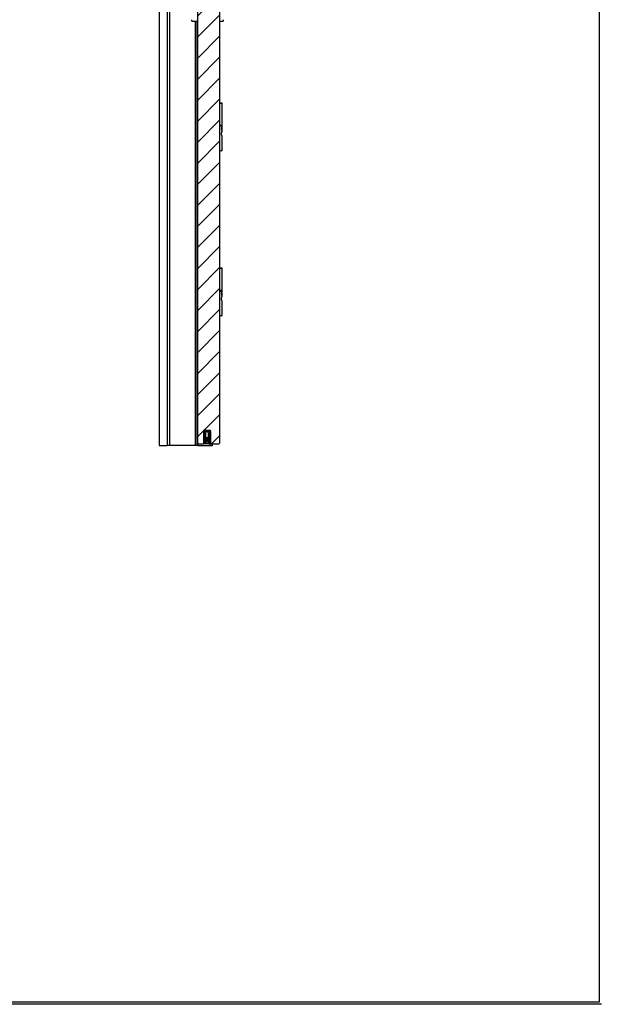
# Model space of a CAD drawing. Header units: millimetres. Extents: x -6500 to 4200, y 0 to 5940.
# Tile 64 of 157: x -1303 to -2, y 0 to 2207. Entities that reach past the tile are written whole.
import ezdxf

# ---------------------------------------------------------------- set-up
doc = ezdxf.new("R2010")
doc.units = ezdxf.units.MM
doc.layers.add('151', color=250, linetype='Continuous')
doc.layers.add('256', color=250, linetype='Continuous')
pattern_1 = [(74.98479, (-6500, 108.7725), (-4.5998944, 1.2338468), [])]

msp = doc.modelspace()

# ---------------------------------------------------------------- hatches: boundary and pattern name
at = {"layer": '151', "linetype": 'Continuous', "lineweight": -3}
h = msp.add_hatch(dxfattribs=at)
h.set_pattern_fill('ANSI31', color=256, scale=10.5, style=0)
h.set_pattern_definition([(45, (-6500, 108.773), (-23.57317, 23.57317), [])])
h.paths.add_polyline_path([(-875.63, 1285.9), (-891.63, 1285.9), (-891.63, 1255.4), (-902.63, 1255.4), (-904.63, 1257.4), (-904.63, 3272.4), (-870.63, 3272.4), (-870.63, 3285.4), (-855.63, 3285.4), (-855.63, 1257.4), (-857.63, 1255.4), (-875.63, 1255.4)], flags=0)
h = msp.add_hatch(dxfattribs=at)
h.set_pattern_fill('ANSI31', color=256, scale=1.5, angle=89.95437, style=0)
h.set_pattern_definition([(134.95437, (-6500, 108.7725), (-3.3702767, -3.3649133), [])])
h.paths.add_polyline_path([(-877.13, 1255.9), (-877.13, 1279.4), (-880.4, 1279.4), (-880.4, 1280.4), (-878.63, 1280.4), (-878.63, 1282.4), (-888.63, 1282.4), (-888.63, 1280.4), (-886.85, 1280.4), (-886.85, 1279.4), (-890.13, 1279.4), (-890.13, 1255.9), (-891.13, 1255.9), (-891.13, 1281.9), (-890.13, 1281.9), (-889.63, 1283.4), (-890.13, 1284.9), (-891.13, 1284.9), (-891.13, 1285.9), (-886.88, 1285.9), (-886.88, 1284.9), (-888.13, 1284.9), (-888.13, 1283.4), (-879.13, 1283.4), (-879.13, 1284.9), (-880.38, 1284.9), (-880.38, 1285.9), (-876.13, 1285.9), (-876.13, 1284.9), (-877.13, 1284.9), (-877.63, 1283.4), (-877.13, 1281.9), (-876.13, 1281.9), (-876.13, 1255.9)], flags=0)
h = msp.add_hatch(dxfattribs=at)
h.set_pattern_fill('ANSI31', color=256, scale=1.5, angle=29.98479, style=0)
h.set_pattern_definition(pattern_1)
h.paths.add_polyline_path([(-888.13, 1283.4), (-888.13, 1284.9), (-886.88, 1284.9), (-886.88, 1285.9), (-880.38, 1285.9), (-880.38, 1284.9), (-879.13, 1284.9), (-879.13, 1283.4)], flags=0)
h = msp.add_hatch(dxfattribs=at)
h.set_pattern_fill('ANSI31', color=256, scale=1.5, style=0)
h.set_pattern_definition([(45, (-6500, 108.7725), (-3.367596, 3.367596), [])])
edge = h.paths.add_edge_path(flags=0)
edge.add_line((-880.13, 1255.9), (-887.13, 1255.9))
edge.add_arc((-887.13, 1258.9), 3, 180, 270, ccw=False)
edge.add_line((-890.13, 1258.9), (-890.13, 1278.9))
edge.add_line((-890.13, 1278.9), (-889.13, 1278.9))
edge.add_line((-889.13, 1278.9), (-889.13, 1261.9))
edge.add_line((-889.13, 1261.9), (-884.13, 1261.9))
edge.add_line((-884.13, 1261.9), (-884.13, 1262.9))
edge.add_line((-884.13, 1262.9), (-884.97, 1262.9))
edge.add_line((-884.97, 1262.9), (-884.63, 1263.84))
edge.add_line((-884.63, 1263.84), (-882.62, 1263.84))
edge.add_line((-882.62, 1263.84), (-882.28, 1262.9))
edge.add_line((-882.28, 1262.9), (-883.13, 1262.9))
edge.add_line((-883.13, 1262.9), (-883.13, 1261.9))
edge.add_line((-883.13, 1261.9), (-878.13, 1261.9))
edge.add_line((-878.13, 1261.9), (-878.13, 1278.9))
edge.add_line((-878.13, 1278.9), (-877.13, 1278.9))
edge.add_line((-877.13, 1278.9), (-877.13, 1258.9))
edge.add_arc((-880.13, 1258.9), 3, 270, 360, ccw=False)
edge = h.paths.add_edge_path(flags=0)
edge.add_arc((-883.53, 1255.14), 6, 43.76978, 73.7131, ccw=False)
edge.add_arc((-879.47, 1259.02), 0.388, -131.4315, 43.76978, ccw=False)
edge.add_arc((-884.39, 1254.94), 6, 39.09238, 82.72314)
edge.add_arc((-882.87, 1254.94), 6, 97.27686, 140.90762)
edge.add_arc((-887.78, 1259.02), 0.388, 136.23022, 311.4315, ccw=False)
edge.add_arc((-883.73, 1255.14), 6, 106.2869, 136.23022, ccw=False)
edge.add_line((-885.41, 1260.9), (-889.13, 1260.9))
edge.add_line((-889.13, 1260.9), (-889.13, 1258.9))
edge.add_arc((-887.13, 1258.9), 2, 180, 255.12037)
edge.add_line((-887.64, 1256.96), (-885.63, 1258.43))
edge.add_arc((-885.49, 1258.25), 0.225, -52.35293, 126.05092, ccw=False)
edge.add_line((-885.36, 1258.07), (-886.97, 1256.9))
edge.add_line((-886.97, 1256.9), (-880.28, 1256.9))
edge.add_line((-880.28, 1256.9), (-881.9, 1258.07))
edge.add_arc((-881.76, 1258.25), 0.225, 53.94908, 232.35293, ccw=False)
edge.add_line((-881.63, 1258.43), (-879.61, 1256.96))
edge.add_arc((-880.13, 1258.9), 2, 284.87963, 360)
edge.add_line((-878.13, 1258.9), (-878.13, 1260.9))
edge.add_line((-878.13, 1260.9), (-881.84, 1260.9))
h = msp.add_hatch(dxfattribs=at)
h.set_pattern_fill('ANSI31', color=256, scale=1.5, angle=29.98479, style=0)
h.set_pattern_definition(pattern_1)
edge = h.paths.add_edge_path(flags=0)
edge.add_line((-879.63, 1261.9), (-883.13, 1261.9))
edge.add_line((-883.13, 1261.9), (-883.13, 1262.9))
edge.add_line((-883.13, 1262.9), (-882.13, 1262.9))
edge.add_line((-882.13, 1262.9), (-882.13, 1264.4))
edge.add_line((-882.13, 1264.4), (-885.13, 1264.4))
edge.add_line((-885.13, 1264.4), (-885.13, 1262.9))
edge.add_line((-885.13, 1262.9), (-884.13, 1262.9))
edge.add_line((-884.13, 1262.9), (-884.13, 1261.9))
edge.add_line((-884.13, 1261.9), (-887.63, 1261.9))
edge.add_arc((-887.63, 1263.4), 1.5, 180, 270, ccw=False)
edge.add_line((-889.13, 1263.4), (-889.13, 1278.9))
edge.add_line((-889.13, 1278.9), (-888.13, 1278.9))
edge.add_line((-888.13, 1278.9), (-888.13, 1263.4))
edge.add_arc((-887.63, 1263.4), 0.5, 180, 270)
edge.add_line((-887.63, 1262.9), (-886.13, 1262.9))
edge.add_line((-886.13, 1262.9), (-886.13, 1264.4))
edge.add_line((-886.13, 1264.4), (-887.13, 1264.4))
edge.add_line((-887.13, 1264.4), (-887.13, 1265.4))
edge.add_line((-887.13, 1265.4), (-880.13, 1265.4))
edge.add_line((-880.13, 1265.4), (-880.13, 1264.4))
edge.add_line((-880.13, 1264.4), (-881.13, 1264.4))
edge.add_line((-881.13, 1264.4), (-881.13, 1262.9))
edge.add_line((-881.13, 1262.9), (-879.63, 1262.9))
edge.add_arc((-879.63, 1263.4), 0.5, 270, 360)
edge.add_line((-879.13, 1263.4), (-879.13, 1278.9))
edge.add_line((-879.13, 1278.9), (-878.13, 1278.9))
edge.add_line((-878.13, 1278.9), (-878.13, 1263.4))
edge.add_arc((-879.63, 1263.4), 1.5, 270, 360, ccw=False)
h = msp.add_hatch(dxfattribs=at)
h.set_pattern_fill('ANSI31', color=256, scale=1.5, angle=59.96958, style=0)
h.set_pattern_definition([(104.96958, (-6500, 108.7725), (-4.6008755, -1.2301833), [])])
edge = h.paths.add_edge_path(flags=0)
edge.add_arc((-879.63, 1263.9), 0.5, 270, 360)
edge.add_line((-879.13, 1263.9), (-879.13, 1279.4))
edge.add_line((-879.13, 1279.4), (-880.13, 1279.4))
edge.add_line((-880.13, 1279.4), (-880.13, 1267.4))
edge.add_line((-880.13, 1267.4), (-887.13, 1267.4))
edge.add_line((-887.13, 1267.4), (-887.13, 1279.4))
edge.add_line((-887.13, 1279.4), (-888.13, 1279.4))
edge.add_line((-888.13, 1279.4), (-888.13, 1263.9))
edge.add_arc((-887.63, 1263.9), 0.5, 180, 270)
edge.add_line((-887.63, 1263.4), (-886.13, 1263.4))
edge.add_line((-886.13, 1263.4), (-886.13, 1264.4))
edge.add_line((-886.13, 1264.4), (-887.13, 1264.4))
edge.add_line((-887.13, 1264.4), (-887.13, 1266.4))
edge.add_line((-887.13, 1266.4), (-880.13, 1266.4))
edge.add_line((-880.13, 1266.4), (-880.13, 1264.4))
edge.add_line((-880.13, 1264.4), (-881.13, 1264.4))
edge.add_line((-881.13, 1264.4), (-881.13, 1263.4))
edge.add_line((-881.13, 1263.4), (-879.63, 1263.4))

# ---------------------------------------------------------------- linework, layer by layer
for p, q in [((-990.63, 3342.4), (-990.63, 1252.4)), ((-904.63, 1257.4), (-904.63, 3272.4)), ((-855.63, 3285.4), (-855.63, 1257.4)), ((-972.13, 1252.4), (-972.13, 2344.78)), ((-966.88, 1252.4), (-966.88, 2344.39)), ((-917.63, 2203.4), (-917.63, 2206.9)), ((-917.63, 2203.4), (-904.63, 2203.4)), ((-909.63, 1252.4), (-909.63, 2203.41)), ((-909.63, 1252.4), (-909.63, 2203.41)), ((-905.63, 1252.4), (-905.63, 2203.41)), ((-904.81, 1252.4), (-904.81, 2203.41)), ((-855.63, 2203.4), (-847.63, 2203.4)), ((-847.63, 2206.9), (-847.63, 2203.4)), ((-855.63, 2020.4), (-850.58, 2020.4)), ((-849.58, 2019.4), (-855.63, 2019.4)), ((-849.58, 2019.4), (-850.58, 2020.4)), ((-849.58, 1970.4), (-849.58, 2019.4)), ((-855.63, 1970.4), (-849.58, 1970.4)), ((-855.63, 1969.4), (-850.08, 1969.4)), ((-849.58, 1967.9), (-855.63, 1967.9)), ((-850.58, 1969.4), (-849.58, 1970.4)), ((-850.58, 1960.03), (-850.58, 1964.78)), ((-849.58, 1967.9), (-850.08, 1969.4)), ((-849.78, 1958.15), (-849.78, 1966.65)), ((-849.58, 1967.4), (-849.58, 1967.9)), ((-849.58, 1956.84), (-849.58, 1957.45)), ((-849.58, 1913.8), (-849.58, 1945.9)), ((-855.63, 1913.8), (-849.58, 1913.8)), ((-851.08, 1912.8), (-855.63, 1912.8)), ((-851.08, 1912.8), (-849.58, 1913.8)), ((-855.63, 1650.4), (-850.58, 1650.4)), ((-849.58, 1649.4), (-855.63, 1649.4)), ((-849.58, 1649.4), (-850.58, 1650.4)), ((-849.58, 1600.4), (-849.58, 1649.4)), ((-855.63, 1600.4), (-849.58, 1600.4)), ((-855.63, 1599.4), (-850.08, 1599.4)), ((-849.58, 1597.9), (-855.63, 1597.9)), ((-850.58, 1599.4), (-849.58, 1600.4)), ((-850.58, 1590.03), (-850.58, 1594.78)), ((-849.58, 1597.9), (-850.08, 1599.4)), ((-849.78, 1588.15), (-849.78, 1596.65)), ((-849.58, 1597.4), (-849.58, 1597.9)), ((-849.58, 1586.84), (-849.58, 1587.45)), ((-849.58, 1543.8), (-849.58, 1575.9)), ((-855.63, 1543.8), (-849.58, 1543.8)), ((-851.08, 1542.8), (-855.63, 1542.8)), ((-851.08, 1542.8), (-849.58, 1543.8)), ((-875.63, 1285.9), (-891.63, 1285.9)), ((-891.63, 1285.9), (-891.63, 1255.4)), ((-891.13, 1284.9), (-891.13, 1285.9)), ((-891.13, 1285.9), (-886.88, 1285.9)), ((-890.13, 1284.9), (-891.13, 1284.9)), ((-891.13, 1281.9), (-891.13, 1282.4)), ((-891.13, 1255.9), (-891.13, 1281.9)), ((-891.13, 1281.9), (-890.13, 1281.9)), ((-889.63, 1283.4), (-890.13, 1284.9)), ((-890.13, 1281.9), (-889.63, 1283.4)), ((-878.63, 1282.4), (-888.63, 1282.4)), ((-888.63, 1282.4), (-888.63, 1280.4)), ((-888.63, 1280.4), (-886.85, 1280.4)), ((-886.88, 1284.9), (-888.13, 1284.9)), ((-888.13, 1284.9), (-888.13, 1283.4)), ((-888.13, 1283.4), (-888.13, 1284.9)), ((-888.13, 1284.9), (-886.88, 1284.9)), ((-888.13, 1283.4), (-879.13, 1283.4)), ((-879.13, 1283.4), (-888.13, 1283.4)), ((-886.88, 1285.9), (-886.88, 1284.9)), ((-886.88, 1284.9), (-886.88, 1285.9)), ((-886.88, 1285.9), (-880.38, 1285.9)), ((-886.85, 1280.4), (-886.85, 1279.4)), ((-880.4, 1279.4), (-880.4, 1280.4)), ((-880.4, 1280.4), (-878.63, 1280.4)), ((-880.38, 1284.9), (-880.38, 1285.9)), ((-880.38, 1285.9), (-876.13, 1285.9)), ((-880.38, 1285.9), (-880.38, 1284.9)), ((-879.13, 1284.9), (-880.38, 1284.9)), ((-880.38, 1284.9), (-879.13, 1284.9)), ((-879.13, 1283.4), (-879.13, 1284.9)), ((-879.13, 1284.9), (-879.13, 1283.4)), ((-878.63, 1280.4), (-878.63, 1282.4)), ((-877.13, 1284.9), (-877.63, 1283.4)), ((-877.63, 1283.4), (-877.13, 1281.9)), ((-876.13, 1284.9), (-877.13, 1284.9)), ((-877.13, 1281.9), (-876.13, 1281.9)), ((-876.88, 1282.56), (-876.88, 1284.91)), ((-876.13, 1285.9), (-876.13, 1284.9)), ((-876.13, 1282.4), (-876.13, 1281.9)), ((-876.13, 1281.9), (-876.13, 1255.9)), ((-875.63, 1255.4), (-875.63, 1285.9)), ((-886.85, 1279.4), (-890.13, 1279.4)), ((-890.13, 1279.4), (-890.13, 1255.9)), ((-890.13, 1258.9), (-890.13, 1278.9)), ((-890.13, 1278.9), (-889.13, 1278.9)), ((-889.13, 1278.9), (-889.13, 1261.9)), ((-889.13, 1263.4), (-889.13, 1278.9)), ((-889.13, 1278.9), (-888.13, 1278.9)), ((-889.13, 1261.9), (-884.13, 1261.9)), ((-885.41, 1260.9), (-889.13, 1260.9)), ((-889.13, 1260.9), (-889.13, 1258.9)), ((-888.13, 1263.9), (-888.13, 1279.4)), ((-888.13, 1279.4), (-887.13, 1279.4)), ((-888.13, 1278.9), (-888.13, 1263.4)), ((-887.64, 1256.96), (-885.63, 1258.43)), ((-886.13, 1263.4), (-887.63, 1263.4)), ((-887.63, 1262.9), (-886.13, 1262.9)), ((-884.13, 1261.9), (-887.63, 1261.9)), ((-887.13, 1279.4), (-887.13, 1267.4)), ((-880.13, 1269.4), (-887.13, 1269.4)), ((-887.13, 1267.4), (-880.13, 1267.4)), ((-880.13, 1266.4), (-887.13, 1266.4)), ((-887.13, 1266.4), (-887.13, 1264.4)), ((-887.13, 1264.4), (-887.13, 1265.4)), ((-887.13, 1265.4), (-880.13, 1265.4)), ((-887.13, 1264.4), (-886.13, 1264.4)), ((-886.13, 1264.4), (-887.13, 1264.4)), ((-885.36, 1258.07), (-886.97, 1256.9)), ((-886.13, 1264.4), (-886.13, 1263.4)), ((-886.13, 1262.9), (-886.13, 1264.4)), ((-882.13, 1264.4), (-885.13, 1264.4)), ((-885.13, 1264.4), (-885.13, 1262.9)), ((-885.13, 1262.9), (-884.13, 1262.9)), ((-884.97, 1262.9), (-884.63, 1263.84)), ((-884.13, 1262.9), (-884.97, 1262.9)), ((-884.63, 1263.84), (-882.62, 1263.84)), ((-884.13, 1261.9), (-884.13, 1262.9)), ((-884.13, 1262.9), (-884.13, 1261.9)), ((-882.28, 1262.9), (-883.13, 1262.9)), ((-883.13, 1262.9), (-883.13, 1261.9)), ((-883.13, 1261.9), (-883.13, 1262.9)), ((-883.13, 1262.9), (-882.13, 1262.9)), ((-883.13, 1261.9), (-878.13, 1261.9)), ((-879.63, 1261.9), (-883.13, 1261.9)), ((-882.62, 1263.84), (-882.28, 1262.9)), ((-882.13, 1262.9), (-882.13, 1264.4)), ((-880.28, 1256.9), (-881.9, 1258.07)), ((-878.13, 1260.9), (-881.84, 1260.9)), ((-881.63, 1258.43), (-879.61, 1256.96)), ((-881.13, 1263.4), (-881.13, 1264.4)), ((-881.13, 1264.4), (-880.13, 1264.4)), ((-880.13, 1264.4), (-881.13, 1264.4)), ((-881.13, 1264.4), (-881.13, 1262.9)), ((-879.63, 1263.4), (-881.13, 1263.4)), ((-881.13, 1262.9), (-879.63, 1262.9)), ((-877.13, 1279.4), (-880.4, 1279.4)), ((-880.13, 1267.4), (-880.13, 1279.4)), ((-880.13, 1279.4), (-879.13, 1279.4)), ((-880.13, 1264.4), (-880.13, 1266.4)), ((-880.13, 1265.4), (-880.13, 1264.4)), ((-879.13, 1279.4), (-879.13, 1263.9)), ((-879.13, 1263.4), (-879.13, 1278.9)), ((-879.13, 1278.9), (-878.13, 1278.9)), ((-878.13, 1261.9), (-878.13, 1278.9)), ((-878.13, 1278.9), (-877.13, 1278.9)), ((-878.13, 1278.9), (-878.13, 1263.4)), ((-878.13, 1258.9), (-878.13, 1260.9)), ((-877.13, 1255.9), (-877.13, 1279.4)), ((-877.13, 1278.9), (-877.13, 1258.9)), ((-990.63, 1252.4), (-973.04, 1252.4)), ((-909.63, 1252.4), (-966.88, 1252.4)), ((-905.63, 1252.4), (-909.63, 1252.4)), ((-904.81, 1252.4), (-905.63, 1252.4)), ((-904.37, 1252.4), (-904.81, 1252.4)), ((-902.63, 1255.4), (-904.63, 1257.4)), ((-904.37, 1252.4), (-904.37, 1257.16)), ((-904.37, 1252.4), (-876.88, 1252.4)), ((-891.63, 1255.4), (-902.63, 1255.4)), ((-890.13, 1255.9), (-891.13, 1255.9)), ((-880.13, 1255.9), (-887.13, 1255.9)), ((-886.97, 1256.9), (-880.28, 1256.9)), ((-876.13, 1255.9), (-877.13, 1255.9)), ((-876.88, 1252.4), (-876.88, 1255.91)), ((-857.63, 1255.4), (-875.63, 1255.4)), ((-871.63, 1252.4), (-871.63, 1255.41)), ((-855.63, 1257.4), (-857.63, 1255.4))]:
    msp.add_line(p, q, dxfattribs=at)
for centre, radius, start, end in [((-891.13, 1284.4), 2, 270, 311.97939), ((-876.13, 1284.4), 2, 228.02061, 270), ((-887.13, 1258.9), 3, 180, 270), ((-887.63, 1263.4), 1.5, 180, 270), ((-887.13, 1258.9), 2, 180, 255.12037), ((-887.78, 1259.02), 0.388, 136.23022, 311.4315), ((-887.63, 1263.9), 0.5, 180, 270), ((-887.63, 1263.4), 0.5, 180, 270), ((-883.73, 1255.14), 6, 106.2869, 136.23022), ((-882.87, 1254.94), 6, 97.27686, 140.90762), ((-885.49, 1258.25), 0.225, 307.64707, 126.05092), ((-884.39, 1254.94), 6, 39.09238, 82.72314), ((-881.76, 1258.25), 0.225, 53.94908, 232.35293), ((-883.53, 1255.14), 6, 43.76978, 73.7131), ((-880.13, 1258.9), 3, 270, 0), ((-879.47, 1259.02), 0.388, 228.5685, 43.76978), ((-879.63, 1263.9), 0.5, 270, 0), ((-879.63, 1263.4), 0.5, 270, 0), ((-879.63, 1263.4), 1.5, 270, 0), ((-880.13, 1258.9), 2, 284.87963, 0)]:
    msp.add_arc(centre, radius, start, end, dxfattribs=at)
for points, knots in [([(-849.58, 1957.4), (-849.58, 1957.4), (-849.58, 1957.4), (-849.58, 1957.4), (-849.59, 1957.41), (-849.61, 1957.46), (-849.63, 1957.5), (-849.64, 1957.51), (-849.64, 1957.53), (-849.65, 1957.54), (-849.66, 1957.57), (-849.68, 1957.6), (-849.71, 1957.67), (-849.74, 1957.73), (-849.8, 1957.85), (-849.83, 1957.92), (-849.88, 1958.04), (-849.91, 1958.1), (-849.94, 1958.16), (-849.96, 1958.21), (-849.97, 1958.23), (-850.02, 1958.34), (-850.06, 1958.44), (-850.14, 1958.65), (-850.18, 1958.75), (-850.27, 1958.98), (-850.31, 1959.1), (-850.36, 1959.26), (-850.38, 1959.29), (-850.4, 1959.35), (-850.41, 1959.38), (-850.44, 1959.48), (-850.46, 1959.55), (-850.52, 1959.75), (-850.56, 1959.89), (-850.64, 1960.17), (-850.67, 1960.32), (-850.71, 1960.51), (-850.72, 1960.55), (-850.74, 1960.62), (-850.74, 1960.66), (-850.77, 1960.78), (-850.78, 1960.86), (-850.82, 1961.09), (-850.84, 1961.25), (-850.88, 1961.58), (-850.89, 1961.74), (-850.9, 1961.95), (-850.91, 1961.99), (-850.91, 1962.07), (-850.91, 1962.12), (-850.92, 1962.24), (-850.92, 1962.32), (-850.92, 1962.57), (-850.91, 1962.9), (-850.88, 1963.23), (-850.85, 1963.47), (-850.84, 1963.55), (-850.82, 1963.67), (-850.82, 1963.71), (-850.8, 1963.79), (-850.8, 1963.83), (-850.76, 1964.03), (-850.73, 1964.18), (-850.67, 1964.48), (-850.63, 1964.63), (-850.56, 1964.91), (-850.52, 1965.05), (-850.47, 1965.22), (-850.46, 1965.25), (-850.44, 1965.32), (-850.43, 1965.35), (-850.39, 1965.45), (-850.37, 1965.51), (-850.31, 1965.7), (-850.27, 1965.82), (-850.18, 1966.04), (-850.14, 1966.15), (-850.07, 1966.3), (-850.05, 1966.35), (-850.02, 1966.43), (-850.01, 1966.45), (-849.99, 1966.5), (-849.98, 1966.52), (-849.93, 1966.63), (-849.9, 1966.72), (-849.83, 1966.87), (-849.8, 1966.94), (-849.75, 1967.04), (-849.73, 1967.08), (-849.71, 1967.12), (-849.7, 1967.15), (-849.69, 1967.16), (-849.66, 1967.22), (-849.64, 1967.26), (-849.61, 1967.33), (-849.6, 1967.35), (-849.58, 1967.39), (-849.58, 1967.4), (-849.58, 1967.4)], [0, 0, 0, 0, 0.0009798, 0.0009798, 0.0321991, 0.0634185, 0.0634185, 0.0712234, 0.0712234, 0.0790282, 0.0790282, 0.0946379, 0.0946379, 0.1258573, 0.1258573, 0.1570767, 0.1570767, 0.1726864, 0.1804912, 0.1804912, 0.188296, 0.188296, 0.2195154, 0.2195154, 0.2507348, 0.2507348, 0.2819542, 0.2819542, 0.289759, 0.289759, 0.2975639, 0.2975639, 0.3131736, 0.3131736, 0.344393, 0.344393, 0.3756123, 0.3756123, 0.3834172, 0.3834172, 0.391222, 0.391222, 0.4068317, 0.4068317, 0.4380511, 0.4380511, 0.4692705, 0.4692705, 0.4770753, 0.4770753, 0.4848802, 0.4848802, 0.5004899, 0.5004899, 0.5317093, 0.5629286, 0.5629286, 0.5785383, 0.5785383, 0.5863432, 0.5863432, 0.594148, 0.594148, 0.6253674, 0.6253674, 0.6565868, 0.6565868, 0.6878062, 0.6878062, 0.695611, 0.695611, 0.7034159, 0.7034159, 0.7190256, 0.7190256, 0.7502449, 0.7502449, 0.7814643, 0.7814643, 0.797074, 0.797074, 0.8048789, 0.8048789, 0.8126837, 0.8126837, 0.8439031, 0.8439031, 0.8751225, 0.8751225, 0.8907322, 0.898537, 0.898537, 0.9063419, 0.9063419, 0.9375612, 0.9375612, 0.9687806, 0.9687806, 1, 1, 1, 1]), ([(-849.58, 1945.9), (-849.58, 1945.9), (-849.58, 1945.9), (-849.58, 1945.9), (-849.58, 1945.9), (-849.58, 1945.9), (-849.58, 1945.9), (-849.58, 1945.91), (-849.59, 1945.92), (-849.61, 1945.95), (-849.62, 1945.97), (-849.63, 1945.99), (-849.63, 1946), (-849.66, 1946.04), (-849.68, 1946.09), (-849.74, 1946.2), (-849.77, 1946.26), (-849.84, 1946.4), (-849.88, 1946.48), (-849.95, 1946.6), (-849.97, 1946.65), (-850.02, 1946.74), (-850.04, 1946.79), (-850.11, 1946.94), (-850.16, 1947.05), (-850.26, 1947.27), (-850.32, 1947.39), (-850.42, 1947.64), (-850.47, 1947.77), (-850.58, 1948.05), (-850.63, 1948.19), (-850.73, 1948.48), (-850.78, 1948.64), (-850.88, 1948.95), (-850.92, 1949.11), (-851, 1949.45), (-851.04, 1949.62), (-851.1, 1949.96), (-851.13, 1950.14), (-851.17, 1950.41), (-851.18, 1950.54), (-851.19, 1950.68), (-851.2, 1950.77), (-851.2, 1950.82), (-851.22, 1951.05), (-851.23, 1951.23), (-851.22, 1951.6), (-851.22, 1951.78), (-851.19, 1952.14), (-851.18, 1952.32), (-851.15, 1952.55), (-851.14, 1952.59), (-851.13, 1952.68), (-851.12, 1952.73), (-851.1, 1952.86), (-851.08, 1952.95), (-851.03, 1953.21), (-850.99, 1953.37), (-850.91, 1953.7), (-850.87, 1953.86), (-850.8, 1954.1), (-850.76, 1954.21), (-850.73, 1954.33), (-850.7, 1954.4), (-850.69, 1954.44), (-850.62, 1954.62), (-850.57, 1954.76), (-850.47, 1955.03), (-850.41, 1955.16), (-850.31, 1955.41), (-850.26, 1955.53), (-850.19, 1955.67), (-850.18, 1955.7), (-850.16, 1955.76), (-850.14, 1955.78), (-850.11, 1955.86), (-850.08, 1955.91), (-850.01, 1956.06), (-849.96, 1956.15), (-849.88, 1956.32), (-849.84, 1956.4), (-849.79, 1956.49), (-849.79, 1956.51), (-849.77, 1956.54), (-849.76, 1956.55), (-849.74, 1956.6), (-849.72, 1956.63), (-849.68, 1956.71), (-849.65, 1956.75), (-849.62, 1956.82), (-849.6, 1956.85), (-849.59, 1956.87), (-849.59, 1956.88), (-849.58, 1956.88), (-849.58, 1956.89), (-849.58, 1956.89), (-849.58, 1956.9), (-849.58, 1956.9)], [0, 0, 0, 0, 0.0019557, 0.0019557, 0.0039114, 0.0078228, 0.0156455, 0.0156455, 0.031291, 0.0469365, 0.0547593, 0.0547593, 0.062582, 0.062582, 0.093873, 0.093873, 0.1251641, 0.1251641, 0.1564551, 0.1564551, 0.1721006, 0.1721006, 0.1877461, 0.1877461, 0.2190371, 0.2190371, 0.2503281, 0.2503281, 0.2816191, 0.2816191, 0.3129102, 0.3129102, 0.3442012, 0.3442012, 0.3754922, 0.3754922, 0.4067832, 0.4067832, 0.4380742, 0.4380742, 0.4537197, 0.4615425, 0.4615425, 0.4693652, 0.4693652, 0.5006563, 0.5006563, 0.5319473, 0.5319473, 0.5632383, 0.5632383, 0.571061, 0.571061, 0.5788838, 0.5788838, 0.5945293, 0.5945293, 0.6258203, 0.6258203, 0.6571113, 0.6571113, 0.6727568, 0.6805796, 0.6805796, 0.6884024, 0.6884024, 0.7196934, 0.7196934, 0.7509844, 0.7509844, 0.7822754, 0.7822754, 0.7900982, 0.7900982, 0.7979209, 0.7979209, 0.8135664, 0.8135664, 0.8448574, 0.8448574, 0.8761485, 0.8761485, 0.8839712, 0.8839712, 0.891794, 0.891794, 0.9074395, 0.9074395, 0.9387305, 0.9387305, 0.9700215, 0.9700215, 0.9778443, 0.9778443, 0.985667, 0.985667, 1, 1, 1, 1]), ([(-849.58, 1587.4), (-849.58, 1587.4), (-849.58, 1587.4), (-849.58, 1587.4), (-849.59, 1587.41), (-849.61, 1587.46), (-849.63, 1587.5), (-849.64, 1587.51), (-849.64, 1587.53), (-849.65, 1587.54), (-849.66, 1587.57), (-849.68, 1587.6), (-849.71, 1587.67), (-849.74, 1587.73), (-849.8, 1587.85), (-849.83, 1587.92), (-849.88, 1588.04), (-849.91, 1588.1), (-849.94, 1588.16), (-849.96, 1588.21), (-849.97, 1588.23), (-850.02, 1588.34), (-850.06, 1588.44), (-850.14, 1588.65), (-850.18, 1588.75), (-850.27, 1588.98), (-850.31, 1589.1), (-850.36, 1589.26), (-850.38, 1589.29), (-850.4, 1589.35), (-850.41, 1589.38), (-850.44, 1589.48), (-850.46, 1589.55), (-850.52, 1589.75), (-850.56, 1589.89), (-850.64, 1590.17), (-850.67, 1590.32), (-850.71, 1590.51), (-850.72, 1590.55), (-850.74, 1590.62), (-850.74, 1590.66), (-850.77, 1590.78), (-850.78, 1590.86), (-850.82, 1591.09), (-850.84, 1591.25), (-850.88, 1591.58), (-850.89, 1591.74), (-850.9, 1591.95), (-850.91, 1591.99), (-850.91, 1592.07), (-850.91, 1592.12), (-850.92, 1592.24), (-850.92, 1592.32), (-850.92, 1592.57), (-850.91, 1592.9), (-850.88, 1593.23), (-850.85, 1593.47), (-850.84, 1593.55), (-850.82, 1593.67), (-850.82, 1593.71), (-850.8, 1593.79), (-850.8, 1593.83), (-850.76, 1594.03), (-850.73, 1594.18), (-850.67, 1594.48), (-850.63, 1594.63), (-850.56, 1594.91), (-850.52, 1595.05), (-850.47, 1595.22), (-850.46, 1595.25), (-850.44, 1595.32), (-850.43, 1595.35), (-850.39, 1595.45), (-850.37, 1595.51), (-850.31, 1595.7), (-850.27, 1595.82), (-850.18, 1596.04), (-850.14, 1596.15), (-850.07, 1596.3), (-850.05, 1596.35), (-850.02, 1596.43), (-850.01, 1596.45), (-849.99, 1596.5), (-849.98, 1596.52), (-849.93, 1596.63), (-849.9, 1596.72), (-849.83, 1596.87), (-849.8, 1596.94), (-849.75, 1597.04), (-849.73, 1597.08), (-849.71, 1597.12), (-849.7, 1597.15), (-849.69, 1597.16), (-849.66, 1597.22), (-849.64, 1597.26), (-849.61, 1597.33), (-849.6, 1597.35), (-849.58, 1597.39), (-849.58, 1597.4), (-849.58, 1597.4)], [0, 0, 0, 0, 0.0009801, 0.0009801, 0.0321995, 0.0634189, 0.0634189, 0.0712237, 0.0712237, 0.0790286, 0.0790286, 0.0946382, 0.0946382, 0.1258576, 0.1258576, 0.157077, 0.157077, 0.1726867, 0.1804915, 0.1804915, 0.1882964, 0.1882964, 0.2195157, 0.2195157, 0.2507351, 0.2507351, 0.2819545, 0.2819545, 0.2897593, 0.2897593, 0.2975642, 0.2975642, 0.3131738, 0.3131738, 0.3443932, 0.3443932, 0.3756126, 0.3756126, 0.3834174, 0.3834174, 0.3912223, 0.3912223, 0.406832, 0.406832, 0.4380513, 0.4380513, 0.4692707, 0.4692707, 0.4770755, 0.4770755, 0.4848804, 0.4848804, 0.5004901, 0.5004901, 0.5317094, 0.5629288, 0.5629288, 0.5785385, 0.5785385, 0.5863433, 0.5863433, 0.5941482, 0.5941482, 0.6253675, 0.6253675, 0.6565869, 0.6565869, 0.6878063, 0.6878063, 0.6956111, 0.6956111, 0.703416, 0.703416, 0.7190257, 0.7190257, 0.750245, 0.750245, 0.7814644, 0.7814644, 0.7970741, 0.7970741, 0.8048789, 0.8048789, 0.8126838, 0.8126838, 0.8439031, 0.8439031, 0.8751225, 0.8751225, 0.8907322, 0.898537, 0.898537, 0.9063419, 0.9063419, 0.9375613, 0.9375613, 0.9687806, 0.9687806, 1, 1, 1, 1]), ([(-849.58, 1575.9), (-849.58, 1575.9), (-849.58, 1575.9), (-849.58, 1575.9), (-849.58, 1575.9), (-849.58, 1575.9), (-849.58, 1575.9), (-849.58, 1575.91), (-849.59, 1575.92), (-849.61, 1575.95), (-849.62, 1575.97), (-849.63, 1575.99), (-849.63, 1576), (-849.66, 1576.04), (-849.68, 1576.09), (-849.74, 1576.2), (-849.77, 1576.26), (-849.84, 1576.4), (-849.88, 1576.48), (-849.95, 1576.6), (-849.97, 1576.65), (-850.02, 1576.74), (-850.04, 1576.79), (-850.11, 1576.94), (-850.16, 1577.05), (-850.26, 1577.27), (-850.32, 1577.39), (-850.42, 1577.64), (-850.47, 1577.77), (-850.58, 1578.05), (-850.63, 1578.19), (-850.73, 1578.48), (-850.78, 1578.64), (-850.88, 1578.95), (-850.92, 1579.11), (-851, 1579.45), (-851.04, 1579.62), (-851.1, 1579.96), (-851.13, 1580.14), (-851.17, 1580.41), (-851.18, 1580.54), (-851.19, 1580.68), (-851.2, 1580.77), (-851.2, 1580.82), (-851.22, 1581.05), (-851.23, 1581.23), (-851.22, 1581.6), (-851.22, 1581.78), (-851.19, 1582.14), (-851.18, 1582.32), (-851.15, 1582.55), (-851.14, 1582.59), (-851.13, 1582.68), (-851.12, 1582.73), (-851.1, 1582.86), (-851.08, 1582.95), (-851.03, 1583.21), (-850.99, 1583.37), (-850.91, 1583.7), (-850.87, 1583.86), (-850.8, 1584.1), (-850.76, 1584.21), (-850.73, 1584.33), (-850.7, 1584.4), (-850.69, 1584.44), (-850.62, 1584.62), (-850.57, 1584.76), (-850.47, 1585.03), (-850.41, 1585.16), (-850.31, 1585.41), (-850.26, 1585.53), (-850.19, 1585.67), (-850.18, 1585.7), (-850.16, 1585.76), (-850.14, 1585.78), (-850.11, 1585.86), (-850.08, 1585.91), (-850.01, 1586.06), (-849.96, 1586.15), (-849.88, 1586.32), (-849.84, 1586.4), (-849.79, 1586.49), (-849.79, 1586.51), (-849.77, 1586.54), (-849.76, 1586.55), (-849.74, 1586.6), (-849.72, 1586.63), (-849.68, 1586.71), (-849.65, 1586.75), (-849.62, 1586.82), (-849.6, 1586.85), (-849.59, 1586.87), (-849.59, 1586.88), (-849.58, 1586.88), (-849.58, 1586.89), (-849.58, 1586.89), (-849.58, 1586.9), (-849.58, 1586.9)], [0, 0, 0, 0, 0.0019557, 0.0019557, 0.0039114, 0.0078228, 0.0156455, 0.0156455, 0.031291, 0.0469365, 0.0547593, 0.0547593, 0.062582, 0.062582, 0.093873, 0.093873, 0.1251641, 0.1251641, 0.1564551, 0.1564551, 0.1721006, 0.1721006, 0.1877461, 0.1877461, 0.2190371, 0.2190371, 0.2503281, 0.2503281, 0.2816191, 0.2816191, 0.3129102, 0.3129102, 0.3442012, 0.3442012, 0.3754922, 0.3754922, 0.4067832, 0.4067832, 0.4380742, 0.4380742, 0.4537197, 0.4615425, 0.4615425, 0.4693652, 0.4693652, 0.5006563, 0.5006563, 0.5319473, 0.5319473, 0.5632383, 0.5632383, 0.5710611, 0.5710611, 0.5788838, 0.5788838, 0.5945293, 0.5945293, 0.6258203, 0.6258203, 0.6571113, 0.6571113, 0.6727569, 0.6805796, 0.6805796, 0.6884024, 0.6884024, 0.7196934, 0.7196934, 0.7509844, 0.7509844, 0.7822754, 0.7822754, 0.7900982, 0.7900982, 0.7979209, 0.7979209, 0.8135664, 0.8135664, 0.8448574, 0.8448574, 0.8761485, 0.8761485, 0.8839712, 0.8839712, 0.891794, 0.891794, 0.9074395, 0.9074395, 0.9387305, 0.9387305, 0.9700215, 0.9700215, 0.9778443, 0.9778443, 0.985667, 0.985667, 1, 1, 1, 1]), ([(-966.88, 1252.4), (-968.26, 1252.4), (-969.62, 1252.4), (-971.56, 1252.4), (-972.13, 1252.4), (-972.13, 1252.4)], [0, 0, 0, 0, 0.5000994, 0.5000994, 1, 1, 1, 1])]:
    msp.add_open_spline(points, degree=3, knots=knots, dxfattribs=at)
msp.add_rational_spline([(-876.88, 1252.4), (-871.63, 1252.4), (-871.63, 1252.4)], [1, 0.70717125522, 0.999871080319], degree=2, dxfattribs=at)
at = {"layer": '256', "linetype": 'Continuous', "lineweight": -3}
for p, q in [((-5, 4195), (-5, 5)), ((0, 0), (-6500, 0)), ((-5, 5), (-6495, 5))]:
    msp.add_line(p, q, dxfattribs=at)

doc.saveas('drawing.dxf')
